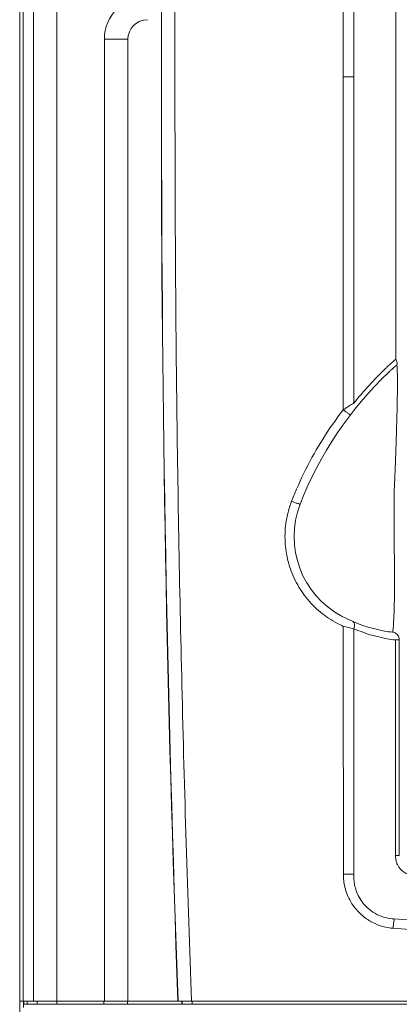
# Model space of a CAD drawing. Header units: millimetres. Extents: x -473 to 23648, y -382 to 1866.
# Tile 103 of 256: x 5052 to 5101, y 158 to 284. Entities that reach past the tile are written whole.
import ezdxf

# ---------------------------------------------------------------- set-up
doc = ezdxf.new("R2010")
doc.units = ezdxf.units.MM
doc.header["$LTSCALE"] = 80
doc.layers.get('0').update_dxf_attribs({"linetype": 'CONTINUOUS'})

msp = doc.modelspace()

# ---------------------------------------------------------------- linework, layer by layer
at = {"linetype": 'Continuous', "lineweight": 0}
for p, q in [((5052.108, 298.444), (5052.108, 36.412)), ((5052.119, 158.844), (5052.119, 297.944)), ((5052.555, 297.944), (5052.555, 158.844)), ((5053.851, 297.945), (5053.851, 158.844)), ((5056.838, 158.444), (5056.838, 297.944)), ((5070.199, 292.444), (5070.199, 272.444)), ((5071.914, 292.444), (5071.914, 272.444)), ((5070.178, 272.444), (5070.178, 283.944)), ((5062.908, 281.444), (5062.908, 158.844)), ((5065.908, 281.444), (5062.908, 281.444)), ((5065.908, 281.444), (5065.908, 158.844)), ((5070.178, 272.444), (5070.199, 272.444)), ((5052.119, 158.844), (5222.098, 158.844)), ((5052.608, 158.844), (5052.608, 158.034)), ((5052.619, 158.444), (5052.619, 158.844)), ((5052.619, 158.444), (5221.598, 158.444)), ((5053.055, 158.444), (5053.055, 158.844)), ((5054.349, 158.444), (5054.349, 158.844)), ((5062.843, 158.444), (5062.843, 158.844)), ((5065.843, 158.444), (5065.843, 158.844)), ((5072.801, 158.444), (5072.801, 158.844)), ((5072.831, 158.444), (5072.831, 158.844)), ((5074.11, 158.444), (5074.11, 158.844))]:
    msp.add_line(p, q, dxfattribs=at)
at = {"color": 0, "linetype": 'Continuous', "lineweight": 0}
for p, q in [((5093.368, 276.659), (5093.368, 286.671)), ((5094.734, 276.659), (5094.734, 286.671)), ((5100.063, 278.874), (5100.063, 285.07)), ((5093.368, 276.399), (5093.368, 276.659)), ((5093.368, 276.659), (5094.734, 276.659)), ((5094.734, 276.399), (5094.734, 276.659)), ((5094.623, 235.017), (5094.734, 235.086)), ((5099.881, 224.058), (5099.881, 215.97)), ((5100.52, 204.888), (5100.054, 204.888)), ((5100.521, 177.399), (5100.52, 204.888)), ((5100.044, 177.398), (5100.521, 177.399))]:
    msp.add_line(p, q, dxfattribs=at)
at = {"linetype": 'Continuous', "lineweight": 0}
for centre, radius, start, end in [((5068.408, 281.444), 5.5, 90, 180), ((5068.408, 281.444), 2.5, 90, 180), ((8119.608, 272.444), 3049.43, 180, 182.134926), ((8119.608, 272.444), 3049.409, 179.999998, 182.134941)]:
    msp.add_arc(centre, radius, start, end, dxfattribs=at)
at = {"color": 0, "linetype": 'Continuous', "lineweight": 0}
for centre, radius, start, end in [((5131.327, 205.578), 47.009, 133.41384, 133.9098), ((5115.435, 222.378), 23.883, 131.7437, 133.41933), ((5114.979, 222.887), 23.199, 130.99352, 131.73918), ((5115.186, 222.106), 23.28, 130.12055, 131.79684), ((5114.666, 223.248), 22.722, 130.0006, 130.99434), ((5130.778, 205.581), 46, 133.40868, 158.81927), ((5131.333, 205.571), 47.017, 133.9097, 141.11673), ((5115.95, 221.258), 24.422, 132.51038, 133.41026), ((5115.633, 221.603), 23.954, 131.79229, 132.50975), ((5098.608, 218.047), 11.5, 158.81927, 242.18186), ((5101.968, 224.415), 18.7, 242.18186, 259.6935), ((5101.927, 224.684), 19.991, 242.27679, 244.67672), ((5107.426, 265.827), 60.857, 256.65292, 257.96109), ((5102.494, 224.418), 19.703, 246.80011, 259.71873), ((5100.619, 216.988), 11.152, 259.68574, 264.98495), ((5101.04, 216.394), 11.548, 259.70951, 265.10159), ((5103.096, 177.398), 3.052, 179.99985, 187.28534)]:
    msp.add_arc(centre, radius, start, end, dxfattribs=at)
for points, start_tangent, end_tangent in [([(5100.061, 240.653), (5100.062, 249.512), (5100.062, 259.117), (5100.063, 269.035), (5100.063, 278.874)], (0.0001185, 1), (-0.0000027, 1)), ([(5093.37, 234.22), (5093.369, 241.261), (5093.369, 247.977), (5093.368, 254.658), (5093.368, 261.513), (5093.368, 268.708), (5093.368, 276.399)], (-0.0001636, 1), (0.0000134, 1)), ([(5094.734, 235.086), (5094.734, 243.259), (5094.734, 251.106), (5094.734, 259.059), (5094.734, 267.4), (5094.734, 276.399)], (0.0000399, 1), (-0.0000056, 1)), ([(5100.184, 239.908), (5100.238, 239.579), (5100.272, 238.756), (5100.282, 237.38), (5100.261, 235.468), (5100.216, 233.416), (5100.161, 231.503), (5100.102, 229.732), (5100.042, 228.111), (5099.985, 226.632), (5099.931, 225.284), (5099.881, 224.058)], (0.5582865, -0.8296482), (-0.0409919, -0.9991595)), ([(5100.061, 240.653), (5100.203, 240.348), (5100.246, 240.087), (5100.184, 239.908)], (0.5422976, -0.8401865), (-0.6505345, -0.7594767)), ([(5093.37, 234.22), (5093.796, 234.495), (5094.26, 234.789), (5094.623, 235.017)], (0.8385672, 0.5447982), (0.8488056, 0.5287051)), ([(5086.788, 222.56), (5088.599, 226.631), (5090.799, 230.534), (5093.37, 234.22)], (0.3624443, 0.9320054), (0.6106085, 0.7919326)), ([(5093.37, 234.22), (5093.702, 233.969), (5094, 233.763), (5094.214, 233.637), (5094.305, 233.612)], (0.7868249, -0.6171763), (0.6092794, 0.7929556)), ([(5092.628, 206.988), (5090.464, 208.43), (5088.647, 210.285), (5087.259, 212.463), (5086.347, 214.884), (5085.955, 217.449), (5086.104, 220.051), (5086.788, 222.56)], (-0.885033, 0.4655283), (0.3622279, 0.9320895)), ([(5086.788, 222.56), (5087.187, 222.407), (5087.543, 222.283), (5087.791, 222.21), (5087.885, 222.202)], (0.9288814, -0.3703772), (0.3612514, 0.9324685)), ([(5099.881, 215.97), (5099.912, 213.861), (5099.913, 211.781), (5099.889, 209.889), (5099.847, 208.312), (5099.797, 207.187), (5099.744, 206.463), (5099.693, 206.052), (5099.645, 205.879)], (0.0231504, -0.999732), (-0.5294706, -0.8483283)), ([(5094.732, 206.308), (5094.806, 206.721), (5094.756, 207.05), (5094.594, 207.23)], (0.2948457, 0.9555449), (-0.9189567, 0.3943584)), ([(5093.383, 175.017), (5093.382, 186.363), (5093.379, 196.883), (5093.377, 206.614)], (-0.0000406, 1), (-0.0002702, 1)), ([(5094.731, 175.019), (5094.731, 186.262), (5094.732, 196.673), (5094.732, 206.308)], (-0.0000626, 1), (0.0000655, 1)), ([(5100.52, 204.888), (5100.405, 205.351), (5100.09, 205.708), (5099.645, 205.879)], (-0.0028888, 0.9999958), (-0.9923206, 0.1236922)), ([(5100.044, 177.398), (5100.045, 180.51), (5100.047, 183.904), (5100.049, 187.555), (5100.05, 191.455), (5100.052, 195.617), (5100.053, 200.071), (5100.054, 204.888)], (0.0006139, 0.9999998), (0.0002497, 1)), ([(5102.2, 174.917), (5101.96, 174.951), (5101.695, 175.017), (5101.41, 175.127), (5101.114, 175.291), (5100.815, 175.52), (5100.54, 175.817), (5100.315, 176.168), (5100.154, 176.566), (5100.068, 177.011)], (-0.9963461, 0.0854074), (-0.0902539, 0.9959188)), ([(5093.383, 175.017), (5093.85, 175.017), (5094.308, 175.018), (5094.731, 175.019)], (1, -0.0002827), (0.999993, 0.0037326)), ([(5099.733, 168.13), (5098.434, 168.359), (5097.102, 168.876), (5095.914, 169.656), (5094.998, 170.559), (5094.33, 171.506), (5093.87, 172.451), (5093.582, 173.362), (5093.43, 174.219), (5093.383, 175.017)], (-0.9972105, 0.0746403), (-0.000228, 1)), ([(5099.877, 169.327), (5098.79, 169.486), (5097.673, 169.9), (5096.681, 170.546), (5095.926, 171.305), (5095.388, 172.103), (5095.031, 172.895), (5094.824, 173.654), (5094.732, 174.366), (5094.731, 175.019)], (-0.9992518, 0.0386768), (0.0657153, 0.9978384)), ([(5099.733, 168.13), (5099.771, 168.554), (5099.82, 168.959), (5099.877, 169.327)], (0.0763922, 0.9970778), (0.1717144, 0.9851468)), ([(5137.108, 167.966), (5130.786, 168.006), (5123.953, 168.137), (5116.555, 168.382), (5108.55, 168.766), (5099.877, 169.327)], (-1, 0.0000031), (-0.9972991, 0.0734471)), ([(5137.108, 166.643), (5130.757, 166.686), (5123.893, 166.83), (5116.464, 167.101), (5108.431, 167.526), (5099.733, 168.13)], (-1, 0.000004), (-0.997008, 0.0772979))]:
    msp.add_spline(points, degree=3, dxfattribs=dict(at, start_tangent=start_tangent, end_tangent=end_tangent))
at = {"linetype": 'Continuous', "lineweight": 0, "start_tangent": (0.0000001, -1), "end_tangent": (0.0371147, -0.999311)}
msp.add_spline([(5071.914, 272.444), (5072.12, 236.951), (5072.794, 199.083), (5074.023, 158.844)], degree=3, dxfattribs=at)

doc.saveas('drawing.dxf')
